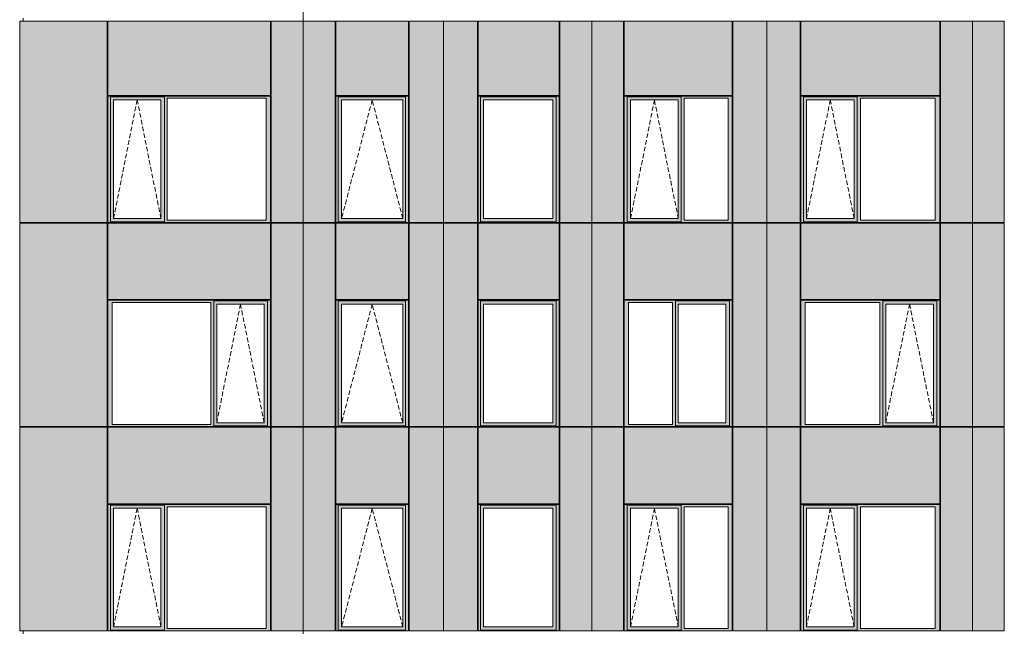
# Model space of a CAD drawing. Header units: millimetres. Extents: x -2957 to 755902, y -5565 to 302042.
# Tile 13 of 65: x -1427 to 13757, y 29826 to 39276. Entities that reach past the tile are written whole.
import ezdxf

# ---------------------------------------------------------------- set-up
doc = ezdxf.new("R2010")
doc.units = ezdxf.units.MM
doc.header["$MEASUREMENT"] = 0
doc.linetypes.add('OO_EOIAAY', pattern=[105.833361, 70.555568, -35.277793])
doc.layers.add('0_Ном._пера__1', color=7, linetype='Continuous', lineweight=0)
doc.layers.add('0_Ном._пера__120', color=7, linetype='Continuous', lineweight=0)
doc.layers.add('АР-Стены_внешние_.АР_Ном._пера__214', color=7, linetype='Continuous', lineweight=0, true_color=0xe2eaf1)

msp = doc.modelspace()

# ---------------------------------------------------------------- hatches: boundary and pattern name
at = {"layer": '0_Ном._пера__1', "linetype": 'Continuous', "lineweight": 0, "true_color": 0x000000}
for points in [[(-68.694, 38098.425), (-68.694, 38063.425), (-24.534, 38063.425), (-24.534, 38088.425), (804.706, 38088.425), (804.706, 38063.425), (848.866, 38063.425), (2372.121, 38063.425), (2440.816, 38063.425), (2440.816, 38098.425)], [(-24.534, 36183.425), (-24.534, 38063.425), (-68.694, 38063.425), (-68.694, 36183.425)], [(-24.534, 38088.425), (-24.534, 38038.425), (19.728, 38038.425), (750.832, 38038.425), (804.706, 38038.425), (804.706, 38088.425)], [(19.728, 38038.425), (-24.534, 38038.425), (-24.534, 36208.425), (19.728, 36208.425)], [(804.822, 38038.425), (751.794, 38038.425), (751.794, 36208.425), (804.822, 36208.425)], [(804.706, 38063.425), (804.706, 36183.425), (848.866, 36183.425), (848.866, 38063.425)], [(2372.121, 36183.425), (2440.816, 36183.425), (2440.816, 38063.425), (2372.121, 38063.425)], [(4567.072, 38098.425), (3447.292, 38098.425), (3447.292, 38063.425), (3484.43, 38063.425), (3484.43, 38088.425), (4523.366, 38088.425), (4523.366, 38063.425), (4567.072, 38063.425)], [(3484.43, 38063.425), (3447.292, 38063.425), (3447.292, 36183.425), (3484.43, 36183.425)], [(4523.366, 38088.425), (3484.43, 38088.425), (3484.43, 38038.425), (3538.945, 38038.425), (4480.756, 38038.425), (4523.366, 38038.425)], [(3484.43, 38038.425), (3484.43, 36208.425), (3537.754, 36208.425), (3537.754, 38038.425)], [(4480.756, 38038.425), (4480.756, 36208.425), (4523.366, 36208.425), (4523.366, 38038.425)], [(4523.366, 36183.425), (4567.072, 36183.425), (4567.072, 38063.425), (4523.366, 38063.425)], [(5641.493, 38098.425), (5641.493, 38063.425), (5680.519, 38063.425), (5680.519, 38088.425), (6846.99, 38088.425), (6846.99, 38063.425), (6890.829, 38063.425), (6890.829, 38098.425)], [(5680.519, 38063.425), (5641.493, 38063.425), (5641.493, 36183.425), (5680.519, 36183.425)], [(6846.99, 38088.425), (5680.519, 38088.425), (5680.519, 38038.425), (5723.588, 38038.425), (6792.638, 38038.425), (6846.99, 38038.425)], [(5680.519, 38038.425), (5680.519, 36208.425), (5723.588, 36208.425), (5723.588, 38038.425)], [(6846.99, 38038.425), (6793.767, 38038.425), (6793.767, 36208.425), (6846.99, 36208.425)], [(6846.99, 38063.425), (6846.99, 36183.425), (6890.829, 36183.425), (6890.829, 38063.425)], [(9561.889, 38098.425), (9561.889, 38063.424), (9497.661, 38063.424), (8819.277, 38063.424), (8774.893, 38063.424), (8774.893, 38088.424), (7941.461, 38088.424), (7941.461, 38063.424), (7897.077, 38063.424), (7897.077, 38098.424)], [(7941.461, 36183.425), (7897.077, 36183.425), (7897.077, 38063.424), (7941.461, 38063.424)], [(8774.893, 38038.424), (8729.7, 38038.424), (7994.899, 38038.425), (7941.461, 38038.425), (7941.461, 38088.424), (8774.893, 38088.424)], [(7941.461, 38038.425), (7994.074, 38038.425), (7994.074, 36208.425), (7941.461, 36208.425)], [(8774.893, 38038.425), (8774.893, 36208.425), (8729.7, 36208.425), (8729.7, 38038.425)], [(8774.893, 38063.424), (8819.277, 38063.424), (8819.277, 36183.425), (8774.893, 36183.425)], [(9497.661, 38063.424), (9561.889, 38063.424), (9561.889, 36183.425), (9497.661, 36183.425)], [(10620.315, 38098.425), (10620.315, 38063.425), (10659.886, 38063.425), (10659.886, 38088.425), (11489.195, 38088.425), (11489.195, 38063.425), (11537.702, 38063.425), (12691.804, 38063.425), (12760.846, 38063.425), (12760.846, 38098.425)], [(10659.886, 38063.425), (10620.315, 38063.425), (10620.315, 36183.425), (10659.886, 36183.425)], [(11489.195, 38088.425), (10659.886, 38088.425), (10659.886, 38038.425), (10705.079, 38038.425), (11439.88, 38038.425), (11489.195, 38038.425)], [(10705.079, 38038.425), (10659.886, 38038.425), (10659.886, 36208.425), (10705.079, 36208.425)], [(11440.704, 38038.425), (11440.704, 36208.425), (11489.195, 36208.425), (11489.195, 38038.425)], [(11489.195, 38063.425), (11489.195, 36183.425), (11537.702, 36183.425), (11537.702, 38063.425)], [(12691.804, 38063.425), (12691.804, 36183.425), (12760.846, 36183.425), (12760.846, 38063.425)], [(-24.534, 36183.425), (-68.694, 36183.425), (-68.694, 36148.425), (2440.816, 36148.425), (2440.816, 36183.425), (2372.121, 36183.425), (848.866, 36183.425), (804.706, 36183.425), (804.706, 36158.425), (-24.534, 36158.425)], [(-24.534, 36208.425), (-24.534, 36158.425), (804.822, 36158.425), (804.822, 36208.425), (750.832, 36208.425), (19.728, 36208.425)], [(3484.43, 36183.425), (3447.292, 36183.425), (3447.292, 36148.425), (4567.072, 36148.425), (4567.072, 36183.425), (4523.366, 36183.425), (4523.366, 36158.425), (3484.43, 36158.425)], [(3484.43, 36208.425), (3484.43, 36158.425), (4523.366, 36158.425), (4523.366, 36208.425), (4480.756, 36208.425), (3538.945, 36208.425)], [(5680.519, 36183.425), (5641.493, 36183.425), (5641.493, 36148.425), (6890.829, 36148.425), (6890.829, 36183.425), (6846.99, 36183.425), (6846.99, 36158.425), (5680.519, 36158.425)], [(5680.519, 36158.425), (6846.99, 36158.425), (6846.99, 36208.425), (6792.638, 36208.425), (5723.588, 36208.425), (5680.519, 36208.425)], [(9561.889, 36183.425), (9561.889, 36148.425), (7897.077, 36148.425), (7897.077, 36183.425), (7941.461, 36183.425), (7941.461, 36158.425), (8774.893, 36158.425), (8774.893, 36183.425), (8819.277, 36183.425), (9497.661, 36183.425)], [(8774.893, 36208.425), (8774.893, 36158.425), (7941.461, 36158.425), (7941.461, 36208.425), (7994.899, 36208.425), (8729.7, 36208.425)], [(10620.315, 36183.425), (10620.315, 36148.425), (12760.846, 36148.425), (12760.846, 36183.425), (12691.804, 36183.425), (11537.702, 36183.425), (11489.195, 36183.425), (11489.195, 36158.425), (10659.886, 36158.425), (10659.886, 36183.425)], [(10705.079, 36208.425), (10659.886, 36208.425), (10659.886, 36158.425), (11489.195, 36158.425), (11489.195, 36208.425), (11439.88, 36208.425)], [(-68.694, 34948.425), (-68.694, 34913.425), (0, 34913.425), (1523.255, 34913.425), (1567.416, 34913.425), (1567.416, 34938.425), (2396.655, 34938.425), (2396.655, 34913.425), (2440.816, 34913.425), (2440.816, 34948.425)], [(1567.416, 34888.425), (1611.677, 34888.425), (2342.782, 34888.425), (2396.655, 34888.425), (2396.655, 34938.425), (1567.416, 34938.425)], [(3447.292, 34913.425), (3484.43, 34913.425), (3484.43, 34938.425), (4523.366, 34938.425), (4523.366, 34913.425), (4567.072, 34913.425), (4567.072, 34948.425), (3447.292, 34948.425)], [(3484.43, 34938.425), (3484.43, 34888.425), (3538.945, 34888.425), (4480.756, 34888.425), (4523.366, 34888.425), (4523.366, 34938.425)], [(5641.493, 34948.425), (5641.493, 34913.425), (5680.519, 34913.425), (5680.519, 34938.425), (6846.99, 34938.425), (6846.99, 34913.425), (6890.829, 34913.425), (6890.829, 34948.425)], [(6846.99, 34938.425), (5680.519, 34938.425), (5680.519, 34888.425), (5723.588, 34888.425), (6792.638, 34888.425), (6846.99, 34888.425)], [(7897.077, 34948.425), (7897.077, 34913.425), (7961.305, 34913.425), (8639.689, 34913.425), (8684.073, 34913.425), (8684.073, 34938.425), (9517.505, 34938.425), (9517.505, 34913.425), (9561.889, 34913.425), (9561.889, 34948.425)], [(8684.073, 34888.424), (8729.266, 34888.424), (9464.067, 34888.425), (9517.505, 34888.425), (9517.505, 34938.425), (8684.073, 34938.425)], [(10620.315, 34948.425), (10620.315, 34913.425), (10684.543, 34913.425), (11838.646, 34913.425), (11883.03, 34913.425), (11883.03, 34938.425), (12716.462, 34938.425), (12716.462, 34913.425), (12760.846, 34913.425), (12760.846, 34948.425)], [(11883.03, 34888.425), (11928.223, 34888.425), (12663.024, 34888.425), (12716.462, 34888.425), (12716.462, 34938.425), (11883.03, 34938.425)], [(0, 33033.425), (0, 34913.425), (-68.694, 34913.425), (-68.694, 33033.425)], [(1523.255, 34913.425), (1523.255, 33033.425), (1567.416, 33033.425), (1567.416, 34913.425)], [(1567.416, 34888.425), (1567.416, 33058.425), (1611.677, 33058.425), (1611.677, 34888.425)], [(2396.655, 34888.425), (2343.743, 34888.425), (2343.743, 33058.425), (2396.655, 33058.425)], [(2396.655, 33033.425), (2440.816, 33033.425), (2440.816, 34913.425), (2396.655, 34913.425)], [(3484.43, 34913.425), (3447.292, 34913.425), (3447.292, 33033.425), (3484.43, 33033.425)], [(3484.43, 34888.425), (3484.43, 33058.425), (3537.754, 33058.425), (3537.754, 34888.425)], [(4480.756, 34888.425), (4480.756, 33058.425), (4523.366, 33058.425), (4523.366, 34888.425)], [(4523.366, 33033.425), (4567.072, 33033.425), (4567.072, 34913.425), (4523.366, 34913.425)], [(5680.519, 34913.425), (5641.493, 34913.425), (5641.493, 33033.425), (5680.519, 33033.425)], [(5680.519, 34888.425), (5680.519, 33058.425), (5723.588, 33058.425), (5723.588, 34888.425)], [(6846.99, 34888.425), (6793.767, 34888.425), (6793.767, 33058.425), (6846.99, 33058.425)], [(6846.99, 34913.425), (6846.99, 33033.425), (6890.829, 33033.425), (6890.829, 34913.425)], [(7961.305, 34913.425), (7897.077, 34913.425), (7897.077, 33033.425), (7961.305, 33033.425)], [(8684.073, 34913.425), (8639.689, 34913.425), (8639.689, 33033.425), (8684.073, 33033.425)], [(8684.073, 34888.425), (8684.073, 33058.425), (8729.266, 33058.425), (8729.266, 34888.425)], [(9517.505, 34888.425), (9464.892, 34888.425), (9464.892, 33058.425), (9517.505, 33058.425)], [(9517.505, 33033.425), (9561.889, 33033.425), (9561.889, 34913.425), (9517.505, 34913.425)], [(10684.543, 34913.425), (10620.315, 34913.425), (10620.315, 33033.425), (10684.543, 33033.425)], [(11883.03, 34913.425), (11838.646, 34913.425), (11838.646, 33033.425), (11883.03, 33033.425)], [(11883.03, 34888.425), (11883.03, 33058.425), (11928.223, 33058.425), (11928.223, 34888.425)], [(12716.462, 34888.425), (12663.848, 34888.425), (12663.848, 33058.425), (12716.462, 33058.425)], [(12716.462, 33033.425), (12760.846, 33033.425), (12760.846, 34913.425), (12716.462, 34913.425)], [(0, 33033.425), (-68.694, 33033.425), (-68.694, 32998.425), (2440.816, 32998.425), (2440.816, 33033.425), (2396.655, 33033.425), (2396.655, 33008.425), (1567.416, 33008.425), (1567.416, 33033.425), (1523.255, 33033.425)], [(1567.416, 33058.425), (1567.416, 33008.425), (2396.655, 33008.425), (2396.655, 33058.425), (2342.782, 33058.425), (1611.677, 33058.425)], [(3447.292, 33033.425), (3447.292, 32998.425), (4567.072, 32998.425), (4567.072, 33033.425), (4523.366, 33033.425), (4523.366, 33008.425), (3484.43, 33008.425), (3484.43, 33033.425)], [(3484.43, 33058.425), (3484.43, 33008.425), (4523.366, 33008.425), (4523.366, 33058.425), (4480.756, 33058.425), (3538.945, 33058.425)], [(5641.493, 32998.425), (6890.829, 32998.425), (6890.829, 33033.425), (6846.99, 33033.425), (6846.99, 33008.425), (5680.519, 33008.425), (5680.519, 33033.425), (5641.493, 33033.425)], [(5680.519, 33008.425), (6846.99, 33008.425), (6846.99, 33058.425), (6792.638, 33058.425), (5723.588, 33058.425), (5680.519, 33058.425)], [(7897.077, 33033.425), (7897.077, 32998.425), (9561.889, 32998.425), (9561.889, 33033.425), (9517.505, 33033.425), (9517.505, 33008.425), (8684.073, 33008.425), (8684.073, 33033.425), (8639.689, 33033.425), (7961.305, 33033.425)], [(8684.073, 33058.425), (8684.073, 33008.425), (9517.505, 33008.425), (9517.505, 33058.425), (9464.067, 33058.425), (8729.266, 33058.425)], [(10620.315, 33033.425), (10620.315, 32998.425), (12760.846, 32998.425), (12760.846, 33033.425), (12716.462, 33033.425), (12716.462, 33008.425), (11883.03, 33008.425), (11883.03, 33033.425), (11838.646, 33033.425), (10684.543, 33033.425)], [(11883.03, 33058.425), (11883.03, 33008.425), (12716.462, 33008.425), (12716.462, 33058.425), (12663.024, 33058.425), (11928.223, 33058.425)], [(-68.694, 31798.425), (-68.694, 31763.425), (-24.534, 31763.425), (-24.534, 31788.425), (804.706, 31788.425), (804.706, 31763.425), (848.866, 31763.425), (2372.121, 31763.425), (2440.816, 31763.425), (2440.816, 31798.425)], [(-24.534, 29883.425), (-24.534, 31763.425), (-68.694, 31763.425), (-68.694, 29883.425)], [(-24.534, 31788.425), (-24.534, 31738.425), (19.728, 31738.425), (750.832, 31738.425), (804.706, 31738.425), (804.706, 31788.425)], [(19.728, 31738.425), (-24.534, 31738.425), (-24.534, 29908.425), (19.728, 29908.425)], [(804.822, 31738.425), (751.794, 31738.425), (751.794, 29908.425), (804.822, 29908.425)], [(804.706, 31763.425), (804.706, 29883.425), (848.866, 29883.425), (848.866, 31763.425)], [(2372.121, 29883.425), (2440.816, 29883.425), (2440.816, 31763.425), (2372.121, 31763.425)], [(4567.072, 31798.425), (3447.292, 31798.425), (3447.292, 31763.425), (3484.43, 31763.425), (3484.43, 31788.425), (4523.366, 31788.425), (4523.366, 31763.425), (4567.072, 31763.425)], [(3484.43, 31763.425), (3447.292, 31763.425), (3447.292, 29883.425), (3484.43, 29883.425)], [(4523.366, 31788.425), (3484.43, 31788.425), (3484.43, 31738.425), (3538.945, 31738.425), (4480.756, 31738.425), (4523.366, 31738.425)], [(3484.43, 31738.425), (3484.43, 29908.425), (3537.754, 29908.425), (3537.754, 31738.425)], [(4480.756, 31738.425), (4480.756, 29908.425), (4523.366, 29908.425), (4523.366, 31738.425)], [(4523.366, 29883.425), (4567.072, 29883.425), (4567.072, 31763.425), (4523.366, 31763.425)], [(5641.493, 31798.425), (5641.493, 31763.425), (5680.519, 31763.425), (5680.519, 31788.425), (6846.99, 31788.425), (6846.99, 31763.425), (6890.829, 31763.425), (6890.829, 31798.425)], [(5680.519, 31763.425), (5641.493, 31763.425), (5641.493, 29883.425), (5680.519, 29883.425)], [(6846.99, 31788.425), (5680.519, 31788.425), (5680.519, 31738.425), (5723.588, 31738.425), (6792.638, 31738.425), (6846.99, 31738.425)], [(5680.519, 31738.425), (5680.519, 29908.425), (5723.588, 29908.425), (5723.588, 31738.425)], [(6846.99, 31738.425), (6793.767, 31738.425), (6793.767, 29908.425), (6846.99, 29908.425)], [(6846.99, 31763.425), (6846.99, 29883.425), (6890.829, 29883.425), (6890.829, 31763.425)], [(9561.889, 31798.425), (9561.889, 31763.425), (9497.661, 31763.425), (8819.277, 31763.425), (8774.893, 31763.425), (8774.893, 31788.425), (7941.461, 31788.425), (7941.461, 31763.425), (7897.077, 31763.425), (7897.077, 31798.425)], [(7941.461, 29883.425), (7897.077, 29883.425), (7897.077, 31763.425), (7941.461, 31763.425)], [(8774.893, 31738.425), (8729.7, 31738.425), (7994.899, 31738.425), (7941.461, 31738.425), (7941.461, 31788.425), (8774.893, 31788.425)], [(7941.461, 31738.425), (7994.074, 31738.425), (7994.074, 29908.425), (7941.461, 29908.425)], [(8774.893, 31738.425), (8774.893, 29908.425), (8729.7, 29908.425), (8729.7, 31738.425)], [(8774.893, 31763.425), (8819.277, 31763.425), (8819.277, 29883.425), (8774.893, 29883.425)], [(9497.661, 31763.425), (9561.889, 31763.425), (9561.889, 29883.425), (9497.661, 29883.425)], [(10620.315, 31798.425), (10620.315, 31763.425), (10659.886, 31763.425), (10659.886, 31788.425), (11489.195, 31788.425), (11489.195, 31763.425), (11537.702, 31763.425), (12691.804, 31763.425), (12760.846, 31763.425), (12760.846, 31798.425)], [(10659.886, 31763.425), (10620.315, 31763.425), (10620.315, 29883.425), (10659.886, 29883.425)], [(11489.195, 31788.425), (10659.886, 31788.425), (10659.886, 31738.425), (10705.079, 31738.425), (11439.88, 31738.425), (11489.195, 31738.425)], [(10705.079, 31738.425), (10659.886, 31738.425), (10659.886, 29908.425), (10705.079, 29908.425)], [(11440.704, 31738.425), (11440.704, 29908.425), (11489.195, 29908.425), (11489.195, 31738.425)], [(11489.195, 31763.425), (11489.195, 29883.425), (11537.702, 29883.425), (11537.702, 31763.425)], [(12691.804, 31763.425), (12691.804, 29883.425), (12760.846, 29883.425), (12760.846, 31763.425)], [(-24.534, 29883.425), (-68.694, 29883.425), (-68.694, 29848.425), (2440.816, 29848.425), (2440.816, 29883.425), (2372.121, 29883.425), (848.866, 29883.425), (804.706, 29883.425), (804.706, 29858.425), (-24.534, 29858.425)], [(-24.534, 29908.425), (-24.534, 29858.425), (804.822, 29858.425), (804.822, 29908.425), (750.832, 29908.425), (19.728, 29908.425)], [(3484.43, 29883.425), (3447.292, 29883.425), (3447.292, 29848.425), (4567.072, 29848.425), (4567.072, 29883.425), (4523.366, 29883.425), (4523.366, 29858.425), (3484.43, 29858.425)], [(3484.43, 29908.425), (3484.43, 29858.425), (4523.366, 29858.425), (4523.366, 29908.425), (4480.756, 29908.425), (3538.945, 29908.425)], [(5680.519, 29883.425), (5641.493, 29883.425), (5641.493, 29848.425), (6890.829, 29848.425), (6890.829, 29883.425), (6846.99, 29883.425), (6846.99, 29858.425), (5680.519, 29858.425)], [(5680.519, 29858.425), (6846.99, 29858.425), (6846.99, 29908.425), (6792.638, 29908.425), (5723.588, 29908.425), (5680.519, 29908.425)], [(9561.889, 29883.425), (9561.889, 29848.425), (7897.077, 29848.425), (7897.077, 29883.425), (7941.461, 29883.425), (7941.461, 29858.425), (8774.893, 29858.425), (8774.893, 29883.425), (8819.277, 29883.425), (9497.661, 29883.425)], [(8774.893, 29908.425), (8774.893, 29858.425), (7941.461, 29858.425), (7941.461, 29908.425), (7994.899, 29908.425), (8729.7, 29908.425)], [(10620.315, 29883.425), (10620.315, 29848.425), (12760.846, 29848.425), (12760.846, 29883.425), (12691.804, 29883.425), (11537.702, 29883.425), (11489.195, 29883.425), (11489.195, 29858.425), (10659.886, 29858.425), (10659.886, 29883.425)], [(10705.079, 29908.425), (10659.886, 29908.425), (10659.886, 29858.425), (11489.195, 29858.425), (11489.195, 29908.425), (11439.88, 29908.425)]]:
    msp.add_hatch(color=18, dxfattribs=at).paths.add_polyline_path(points)
at = {"layer": 'АР-Стены_внешние_.АР_Ном._пера__214', "linetype": 'Continuous', "lineweight": 0, "true_color": 0xe5e8eb}
for points in [[(-1426.787, 39253.425), (-1426.787, 36148.425), (-78.698, 36148.425), (-78.698, 39253.425)], [(-68.694, 39253.425), (-68.694, 38108.425), (2440.816, 38108.425), (2440.816, 39253.425)], [(2450.816, 39253.425), (2450.816, 36148.425), (2945.609, 36148.425), (2945.609, 39253.425)], [(2945.609, 39253.425), (2945.609, 36148.425), (3437.292, 36148.425), (3437.292, 39253.425)], [(3447.292, 39253.425), (3447.292, 38108.425), (4567.072, 38108.425), (4567.072, 39253.425)], [(4577.072, 39253.425), (4577.072, 36148.425), (5107.621, 36148.425), (5107.621, 39253.425)], [(5107.621, 36148.425), (5215.596, 36148.425), (5215.596, 39253.425), (5107.621, 39253.425)], [(5215.596, 39253.425), (5215.596, 36148.425), (5631.493, 36148.425), (5631.493, 39253.425)], [(5641.493, 39253.425), (5641.493, 38108.425), (6890.829, 38108.425), (6890.829, 39253.425)], [(6900.829, 39253.425), (6900.829, 36148.425), (7395.618, 36148.425), (7395.618, 39253.425)], [(7395.618, 39253.425), (7395.618, 36148.425), (7887.077, 36148.425), (7887.077, 39253.425)], [(7897.077, 39253.425), (7897.077, 38108.425), (9561.889, 38108.425), (9561.889, 39253.425)], [(10095.61, 36148.425), (10095.61, 39253.425), (9571.889, 39253.425), (9571.889, 36148.425)], [(10095.61, 36148.425), (10235.792, 36148.425), (10235.792, 39253.425), (10095.61, 39253.425)], [(10235.792, 36148.425), (10610.315, 36148.425), (10610.315, 39253.425), (10235.792, 39253.425)], [(10620.315, 39253.425), (10620.315, 38108.425), (12760.846, 38108.425), (12760.846, 39253.425)], [(12770.846, 39253.425), (12770.846, 36148.425), (13265.647, 36148.425), (13265.647, 39253.425)], [(13265.647, 39253.425), (13265.647, 36148.425), (13757.129, 36148.425), (13757.129, 39253.425)], [(-1426.787, 36138.425), (-1426.787, 32998.425), (-78.308, 32998.425), (-78.308, 36138.425)], [(-68.698, 36138.425), (-68.698, 34958.425), (2440.816, 34958.425), (2440.816, 36138.425)], [(2450.816, 36138.425), (2450.816, 32998.425), (2945.609, 32998.425), (2945.609, 36138.425)], [(2945.609, 36138.425), (2945.609, 32998.425), (3437.292, 32998.425), (3437.292, 36138.425)], [(3447.292, 36138.425), (3447.292, 34958.425), (4567.072, 34958.425), (4567.072, 36138.425)], [(4577.072, 36138.425), (4577.072, 32998.425), (5107.621, 32998.425), (5107.621, 36138.425)], [(5215.596, 32998.425), (5215.596, 36138.425), (5107.621, 36138.425), (5107.621, 32998.425)], [(5215.596, 36138.425), (5215.596, 32998.425), (5631.493, 32998.425), (5631.493, 36138.425)], [(5641.493, 36138.425), (5641.493, 34958.425), (6890.829, 34958.425), (6890.829, 36138.425)], [(7395.618, 32998.425), (7395.618, 36138.425), (6900.829, 36138.425), (6900.829, 32998.425)], [(7887.077, 36138.425), (7395.618, 36138.425), (7395.618, 32998.425), (7887.077, 32998.425)], [(7897.077, 36138.425), (7897.077, 34958.425), (9561.889, 34958.425), (9561.889, 36138.425)], [(10095.61, 32998.425), (10095.61, 36138.425), (9571.889, 36138.425), (9571.889, 32998.425)], [(10235.792, 32998.425), (10235.792, 36138.425), (10095.61, 36138.425), (10095.61, 32998.425)], [(10610.315, 32998.425), (10610.315, 36138.425), (10235.792, 36138.425), (10235.792, 32998.425)], [(12760.846, 36138.425), (10620.315, 36138.425), (10620.315, 34958.425), (12760.846, 34958.425)], [(12770.846, 36138.425), (12770.846, 32998.425), (13265.647, 32998.425), (13265.647, 36138.425)], [(13757.129, 32998.425), (13757.129, 36138.425), (13265.647, 36138.425), (13265.647, 32998.425)], [(-1426.787, 32988.425), (-1426.787, 29848.425), (-78.308, 29848.425), (-78.308, 32988.425)], [(-68.698, 31808.425), (2440.816, 31808.425), (2440.816, 32988.425), (-68.698, 32988.425)], [(2450.816, 32988.425), (2450.816, 29848.425), (2945.609, 29848.425), (2945.609, 32988.425)], [(2945.609, 32988.425), (2945.609, 29848.425), (3437.292, 29848.425), (3437.292, 32988.425)], [(4567.072, 32988.425), (3447.292, 32988.425), (3447.292, 31808.425), (4567.072, 31808.425)], [(4577.072, 32988.425), (4577.072, 29848.425), (5107.621, 29848.425), (5107.621, 32988.425)], [(5107.621, 29848.425), (5215.596, 29848.425), (5215.596, 32988.425), (5107.621, 32988.425)], [(5215.596, 32988.425), (5215.596, 29848.425), (5631.493, 29848.425), (5631.493, 32988.425)], [(5641.493, 32988.425), (5641.493, 31808.425), (6890.829, 31808.425), (6890.829, 32988.425)], [(6900.829, 29848.425), (7395.618, 29848.425), (7395.618, 32988.425), (6900.829, 32988.425)], [(7395.618, 32988.425), (7395.618, 29848.425), (7887.077, 29848.425), (7887.077, 32988.425)], [(7897.077, 32988.425), (7897.077, 31808.425), (9561.889, 31808.425), (9561.889, 32988.425)], [(10095.61, 29848.425), (10095.61, 32988.425), (9571.889, 32988.425), (9571.889, 29848.425)], [(10095.61, 29848.425), (10235.792, 29848.425), (10235.792, 32988.425), (10095.61, 32988.425)], [(10235.792, 29848.425), (10610.315, 29848.425), (10610.315, 32988.425), (10235.792, 32988.425)], [(10620.315, 32988.425), (10620.315, 31808.425), (12760.846, 31808.425), (12760.846, 32988.425)], [(12770.846, 32988.425), (12770.846, 29848.425), (13265.647, 29848.425), (13265.647, 32988.425)], [(13265.647, 29848.425), (13757.129, 29848.425), (13757.129, 32988.425), (13265.647, 32988.425)]]:
    msp.add_hatch(color=254, dxfattribs=at).paths.add_polyline_path(points)

# ---------------------------------------------------------------- linework, layer by layer
at = {"layer": '0_Ном._пера__1', "color": 7, "linetype": 'Continuous', "lineweight": 0}
for p, q in [((2945.609, 48703.425), (2945.609, 39253.425)), ((-1426.92, 39253.425), (-1426.92, 36148.425)), ((-1426.92, 39253.425), (-78.698, 39253.425)), ((-1374.1, 39298.425), (-1374.1, 39253.425)), ((-78.698, 39253.425), (-78.698, 36148.425)), ((-68.694, 38108.425), (-68.694, 39253.425)), ((-68.694, 39253.425), (2440.816, 39253.425)), ((2440.816, 38108.425), (2440.816, 39253.425)), ((2450.816, 39253.425), (2450.816, 36148.425)), ((2450.816, 39253.425), (3437.292, 39253.425)), ((2945.609, 39253.425), (2945.609, 29803.425)), ((3437.292, 36148.425), (3437.292, 39253.425)), ((3447.292, 38108.425), (3447.292, 39253.425)), ((3447.292, 39253.425), (4567.072, 39253.425)), ((4567.072, 38108.425), (4567.072, 39253.425)), ((4577.072, 38098.425), (4577.072, 39253.425)), ((4577.072, 39253.425), (5631.493, 39253.425)), ((5107.621, 29848.425), (5107.621, 39253.425)), ((5631.493, 36148.425), (5631.493, 39253.425)), ((5641.493, 38108.425), (5641.493, 39253.425)), ((5641.493, 39253.425), (6890.829, 39253.425)), ((6890.829, 39253.425), (6890.829, 38108.425)), ((6900.829, 38098.425), (6900.829, 39253.425)), ((6900.829, 39253.425), (7887.077, 39253.425)), ((7395.618, 39253.425), (7395.618, 36148.425)), ((7887.077, 38088.424), (7887.077, 39253.425)), ((7897.077, 38108.425), (7897.077, 39253.425)), ((7897.077, 39253.425), (9561.889, 39253.425)), ((9561.889, 39253.425), (9561.889, 38108.425)), ((9571.889, 38098.425), (9571.889, 39253.425)), ((9571.889, 39253.425), (10610.315, 39253.425)), ((10095.61, 29848.425), (10095.61, 39253.425)), ((10610.315, 36148.425), (10610.315, 39253.425)), ((10620.315, 38108.425), (10620.315, 39253.425)), ((10620.315, 39253.425), (12760.846, 39253.425)), ((12760.846, 38108.425), (12760.846, 39253.425)), ((12770.846, 39253.425), (12770.846, 38098.425)), ((12770.846, 39253.425), (13757.129, 39253.425)), ((13265.647, 39253.425), (13265.647, 36138.425)), ((13757.129, 36148.425), (13757.129, 39253.425)), ((-68.698, 38098.425), (-68.694, 36183.425)), ((2440.816, 38098.425), (-68.698, 38098.425)), ((2440.816, 38108.425), (-68.694, 38108.425)), ((2429.82, 38098.425), (-58.866, 38098.425)), ((-24.534, 38088.425), (804.706, 38088.425)), ((-24.534, 38063.425), (-24.534, 38088.425)), ((-24.534, 38063.425), (-24.534, 36183.425)), ((19.728, 36208.425), (19.728, 38038.425)), ((19.728, 38038.425), (20.689, 38038.425)), ((751.794, 38038.425), (20.689, 38038.425)), ((751.794, 36208.425), (751.794, 38038.425)), ((804.822, 36208.425), (804.822, 38088.425)), ((848.866, 36183.425), (848.866, 38063.425)), ((848.866, 38063.425), (2372.121, 38063.425)), ((2372.121, 38063.425), (2372.121, 36183.425)), ((2440.816, 36183.425), (2440.816, 38098.425)), ((2450.816, 36148.425), (2450.816, 38088.424)), ((3447.292, 38108.425), (4567.072, 38108.425)), ((3447.292, 38098.425), (4567.072, 38098.425)), ((3447.292, 36148.425), (3447.292, 38098.425)), ((4523.366, 38088.425), (3484.43, 38088.425)), ((3484.43, 38088.425), (3484.43, 38063.425)), ((3484.43, 38063.425), (3484.43, 36183.425)), ((3537.754, 36208.425), (3537.754, 38038.425)), ((3537.754, 38038.425), (4479.565, 38038.425)), ((4480.756, 38038.425), (4479.565, 38038.425)), ((4480.756, 36208.425), (4480.756, 38038.425)), ((4523.366, 38063.425), (4523.366, 38088.425)), ((4523.366, 38063.425), (4523.366, 36183.425)), ((4567.072, 38098.425), (4567.072, 36148.425)), ((4577.072, 36148.425), (4577.072, 38098.425)), ((6890.829, 38108.425), (5641.493, 38108.425)), ((5641.493, 38098.425), (5641.493, 36148.425)), ((6363.264, 38098.425), (5641.493, 38098.425)), ((6846.99, 38088.425), (5680.519, 38088.425)), ((5680.519, 38088.425), (5680.519, 38063.425)), ((5680.519, 38063.425), (5680.519, 36158.425)), ((5723.588, 38038.425), (5723.588, 36208.425)), ((5724.716, 38038.425), (5723.588, 38038.425)), ((5724.716, 38038.425), (6793.767, 38038.425)), ((6363.264, 38098.425), (6890.829, 38098.425)), ((6793.767, 38038.425), (6793.767, 36208.425)), ((6846.99, 38063.425), (6846.99, 38088.425)), ((6846.99, 38063.425), (6846.99, 36183.425)), ((6890.829, 38098.425), (6890.829, 36148.425)), ((6900.829, 36148.425), (6900.829, 38098.425)), ((7887.077, 36148.425), (7887.077, 38088.424)), ((7897.077, 38108.425), (9561.889, 38108.425)), ((9556.725, 38098.424), (7897.077, 38098.424)), ((7897.077, 38098.424), (7897.077, 36183.425)), ((7941.461, 38088.424), (8774.893, 38088.424)), ((7941.461, 38063.424), (7941.461, 38088.424)), ((7941.461, 38063.424), (7941.461, 36183.425)), ((8728.875, 38038.425), (7994.074, 38038.425)), ((7994.074, 38038.425), (7994.074, 36208.425)), ((8728.875, 38038.425), (8729.7, 38038.425)), ((8729.7, 38038.425), (8729.7, 36208.425)), ((8774.893, 38088.424), (8774.893, 38063.424)), ((8774.893, 38063.424), (8774.893, 36183.425)), ((8819.277, 36183.425), (8819.277, 38063.424)), ((8819.277, 38063.424), (9497.661, 38063.424)), ((9497.661, 38063.424), (9497.661, 36183.425)), ((9561.889, 36148.425), (9561.889, 38098.425)), ((9571.889, 36148.425), (9571.889, 38098.425)), ((12760.846, 38108.425), (10620.315, 38108.425)), ((10620.315, 38098.425), (10620.315, 36148.425)), ((12760.846, 38098.425), (10620.315, 38098.425)), ((10659.886, 38088.425), (11489.195, 38088.425)), ((10659.886, 38063.425), (10659.886, 38088.425)), ((10659.886, 38063.425), (10659.886, 36183.425)), ((10705.079, 36208.425), (10705.079, 38038.425)), ((10705.079, 38038.425), (10705.903, 38038.425)), ((11440.704, 38038.425), (10705.903, 38038.425)), ((11440.704, 36208.425), (11440.704, 38038.425)), ((11489.195, 38038.425), (11489.195, 38088.425)), ((11489.195, 36208.425), (11489.195, 38038.425)), ((11537.702, 36183.425), (11537.702, 38063.425)), ((11537.702, 38063.425), (12691.804, 38063.425)), ((12691.804, 38063.425), (12691.804, 36183.425)), ((12760.846, 36183.425), (12760.846, 38098.425)), ((12770.846, 36148.425), (12770.846, 38098.425)), ((-1426.92, 36148.425), (-78.698, 36148.425)), ((-1426.92, 36138.425), (-1426.92, 32998.425)), ((-1426.92, 36138.425), (-78.308, 36138.425)), ((-1374.1, 36148.425), (-1374.1, 36138.425)), ((-78.308, 36138.425), (-78.308, 32998.425)), ((-68.698, 34958.425), (-68.698, 36138.425)), ((-68.698, 36138.425), (-68.698, 34958.425)), ((-68.698, 36138.425), (2440.816, 36138.425)), ((-68.694, 36183.425), (-68.694, 36148.425)), ((-68.694, 36148.425), (2440.816, 36148.425)), ((2429.82, 36148.425), (-58.866, 36148.425)), ((-24.534, 36183.425), (-24.534, 36158.425)), ((804.706, 36158.425), (-24.534, 36158.425)), ((20.689, 36208.425), (19.728, 36208.425)), ((20.689, 36208.425), (751.794, 36208.425)), ((804.822, 36158.425), (804.822, 36208.425)), ((2372.121, 36183.425), (848.866, 36183.425)), ((2440.816, 36148.425), (2440.816, 36183.425)), ((2440.816, 36138.425), (2440.816, 34958.425)), ((2450.816, 36148.425), (3437.292, 36148.425)), ((2450.816, 34948.425), (2450.816, 36138.425)), ((3437.292, 36138.425), (2450.816, 36138.425)), ((3437.292, 34948.425), (3437.292, 36138.425)), ((4567.072, 36148.425), (3447.292, 36148.425)), ((3447.292, 34958.425), (3447.292, 36138.425)), ((3447.292, 36138.425), (4567.072, 36138.425)), ((3484.43, 36183.425), (3484.43, 36158.425)), ((3484.43, 36158.425), (4523.366, 36158.425)), ((4479.565, 36208.425), (3537.754, 36208.425)), ((4479.565, 36208.425), (4480.756, 36208.425)), ((4523.366, 36183.425), (4523.366, 36158.425)), ((4567.072, 34958.425), (4567.072, 36138.425)), ((5631.493, 36148.425), (4577.072, 36148.425)), ((4577.072, 34948.425), (4577.072, 36138.425)), ((5631.493, 36138.425), (4577.072, 36138.425)), ((5631.493, 32998.425), (5631.493, 36138.425)), ((6890.829, 36148.425), (5641.493, 36148.425)), ((5641.493, 34958.425), (5641.493, 36138.425)), ((5641.493, 36138.425), (6890.829, 36138.425)), ((5680.519, 36158.425), (6846.99, 36158.425)), ((5723.588, 36208.425), (5724.716, 36208.425)), ((6793.767, 36208.425), (5724.716, 36208.425)), ((6846.99, 36183.425), (6846.99, 36158.425)), ((6890.829, 36138.425), (6890.829, 34958.425)), ((6900.829, 36148.425), (7887.077, 36148.425)), ((6900.829, 34948.425), (6900.829, 36138.425)), ((7887.077, 36138.425), (6900.829, 36138.425)), ((7395.618, 36148.425), (7395.618, 29848.425)), ((7887.077, 34948.425), (7887.077, 36138.425)), ((7897.077, 36183.425), (7897.077, 36148.425)), ((7897.077, 36148.425), (9561.889, 36148.425)), ((7897.077, 34958.425), (7897.077, 36138.325)), ((9561.889, 36138.325), (7897.077, 36138.325)), ((7941.461, 36183.425), (7941.461, 36158.425)), ((8774.893, 36158.425), (7941.461, 36158.425)), ((7994.074, 36208.425), (8728.875, 36208.425)), ((8729.7, 36208.425), (8728.875, 36208.425)), ((8774.893, 36183.425), (8774.893, 36158.425)), ((9497.661, 36183.425), (8819.277, 36183.425)), ((9561.889, 36138.325), (9561.889, 34958.425)), ((9571.889, 36148.425), (10610.315, 36148.425)), ((9571.889, 34948.425), (9571.889, 36138.425)), ((9571.889, 32998.425), (9571.889, 36138.425)), ((10610.315, 36138.425), (9571.889, 36138.425)), ((10610.315, 32998.425), (10610.315, 36138.425)), ((10620.315, 36148.425), (12760.846, 36148.425)), ((10620.315, 34958.425), (10620.315, 36138.425)), ((10620.315, 36138.425), (12760.846, 36138.425)), ((10659.886, 36183.425), (10659.886, 36158.425)), ((11489.195, 36158.425), (10659.886, 36158.425)), ((10705.903, 36208.425), (10705.079, 36208.425)), ((10705.903, 36208.425), (11440.704, 36208.425)), ((11489.195, 36158.425), (11489.195, 36208.425)), ((12691.804, 36183.425), (11537.702, 36183.425)), ((12760.846, 36148.425), (12760.846, 36183.425)), ((12760.846, 36138.425), (12760.846, 34958.425)), ((12770.846, 36148.425), (13757.129, 36148.425)), ((12770.846, 34938.424), (12770.846, 36138.425)), ((13757.129, 36138.425), (12770.846, 36138.425)), ((13265.647, 36138.425), (13265.647, 29848.425)), ((13757.129, 32998.425), (13757.129, 36138.425)), ((2440.816, 34958.425), (-68.698, 34958.425)), ((-68.698, 34948.425), (-68.698, 32998.425)), ((-68.694, 34948.425), (-58.866, 34948.425)), ((-58.866, 34948.425), (2429.82, 34948.425)), ((2440.816, 34948.425), (-58.866, 34948.425)), ((2396.655, 34938.425), (1567.416, 34938.425)), ((1567.416, 34938.425), (1567.416, 34913.425)), ((2396.655, 34913.425), (2396.655, 34938.425)), ((2440.816, 34948.425), (2440.816, 33033.425)), ((2450.816, 32998.425), (2450.816, 34948.425)), ((3437.292, 32998.425), (3437.292, 34948.425)), ((3437.292, 32998.425), (3437.292, 34938.424)), ((3447.292, 34958.425), (4567.072, 34958.425)), ((3447.292, 34948.425), (4567.072, 34948.425)), ((3447.292, 34948.425), (3447.292, 32998.425)), ((4523.366, 34938.425), (3484.43, 34938.425)), ((3484.43, 34938.425), (3484.43, 34913.425)), ((4523.366, 34913.425), (4523.366, 34938.425)), ((4567.072, 34948.425), (4567.072, 33033.425)), ((4577.072, 32998.425), (4577.072, 34948.425)), ((5641.493, 34958.425), (6890.829, 34958.425)), ((6363.264, 34948.425), (5641.493, 34948.425)), ((5641.493, 32998.425), (5641.493, 34948.425)), ((6846.99, 34938.425), (5680.519, 34938.425)), ((5680.519, 34938.425), (5680.519, 34913.425)), ((6363.264, 34948.425), (6890.829, 34948.425)), ((6846.99, 34913.425), (6846.99, 34938.425)), ((6890.829, 34948.425), (6890.829, 33033.425)), ((6900.829, 32998.425), (6900.829, 34948.425)), ((7887.077, 32998.425), (7887.077, 34948.425)), ((7897.077, 34958.425), (9561.889, 34958.425)), ((7897.077, 32998.425), (7897.077, 34948.425)), ((7902.241, 34948.425), (9552.022, 34948.425)), ((9517.505, 34938.425), (8684.073, 34938.425)), ((8684.073, 34938.425), (8684.073, 34913.425)), ((9517.505, 34913.425), (9517.505, 34938.425)), ((9561.889, 34948.425), (9561.889, 33033.425)), ((9571.889, 32998.425), (9571.889, 34938.424)), ((10620.315, 34958.425), (12760.846, 34958.425)), ((10620.315, 32998.425), (10620.315, 34948.425)), ((10625.48, 34948.425), (12750.978, 34948.425)), ((12716.462, 34938.425), (11883.03, 34938.425)), ((11883.03, 34938.425), (11883.03, 34913.425)), ((12716.462, 34913.425), (12716.462, 34938.425)), ((12760.846, 34948.425), (12760.846, 33033.425)), ((12770.846, 34938.424), (12770.846, 32998.425)), ((-68.694, 33033.425), (-68.694, 34913.425)), ((0, 34913.425), (0, 33033.425)), ((1523.255, 34913.425), (0, 34913.425)), ((1523.255, 33033.425), (1523.255, 34913.425)), ((1567.416, 34913.425), (1567.416, 33033.425)), ((1611.677, 34888.425), (1611.677, 33058.425)), ((1612.638, 34888.425), (1611.677, 34888.425)), ((1612.638, 34888.425), (2343.743, 34888.425)), ((2343.743, 34888.425), (2343.743, 33058.425)), ((2396.655, 34913.425), (2396.655, 33033.425)), ((3484.43, 34913.425), (3484.43, 33008.425)), ((3537.754, 33058.425), (3537.754, 34888.425)), ((3537.754, 34888.425), (4479.565, 34888.425)), ((4480.756, 34888.425), (4479.565, 34888.425)), ((4480.756, 33058.425), (4480.756, 34888.425)), ((4523.366, 34913.425), (4523.366, 33033.425)), ((5680.519, 34913.425), (5680.519, 33033.425)), ((5723.588, 34888.425), (5723.588, 33058.425)), ((5724.716, 34888.425), (5723.588, 34888.425)), ((5724.716, 33058.425), (5724.716, 34888.425)), ((5724.716, 34888.425), (6793.767, 34888.425)), ((6793.767, 34888.425), (6793.767, 33058.425)), ((6846.99, 34913.425), (6846.99, 33033.425)), ((7961.305, 34913.425), (7961.305, 33033.425)), ((8639.689, 34913.425), (7961.305, 34913.425)), ((8639.689, 33033.425), (8639.689, 34913.425)), ((8684.073, 34913.425), (8684.073, 33033.425)), ((8729.266, 34888.425), (8729.266, 33058.425)), ((8730.091, 34888.425), (8729.266, 34888.425)), ((8730.091, 34888.425), (9464.892, 34888.425)), ((9464.892, 34888.425), (9464.892, 33058.425)), ((9517.505, 34913.425), (9517.505, 33033.425)), ((10684.543, 34913.425), (10684.543, 33033.425)), ((11838.646, 34913.425), (10684.543, 34913.425)), ((11838.646, 33033.425), (11838.646, 34913.425)), ((11883.03, 34913.425), (11883.03, 33033.425)), ((11928.223, 34888.425), (11928.223, 33058.425)), ((11929.047, 34888.425), (11928.223, 34888.425)), ((11929.047, 34888.425), (12663.848, 34888.425)), ((12663.848, 34888.425), (12663.848, 33058.425)), ((12716.462, 34913.425), (12716.462, 33033.425)), ((-78.308, 32998.425), (-1426.92, 32998.425)), ((-1426.92, 29848.425), (-1426.92, 32988.425)), ((-78.308, 32988.425), (-1426.92, 32988.425)), ((-1374.1, 32998.425), (-1374.1, 32988.425)), ((-78.308, 32988.425), (-78.308, 29848.425)), ((-68.698, 31808.425), (-68.698, 32988.425)), ((-68.698, 31808.425), (-68.698, 32988.425)), ((-68.698, 32988.425), (2440.816, 32988.425)), ((-68.694, 32998.425), (-68.694, 33033.425)), ((2440.816, 32998.425), (-68.694, 32998.425)), ((2429.82, 32998.425), (-58.866, 32998.425)), ((0, 33033.425), (1523.255, 33033.425)), ((1567.416, 33033.425), (1567.416, 33008.425)), ((1567.416, 33008.425), (2396.655, 33008.425)), ((1611.677, 33058.425), (1612.638, 33058.425)), ((2343.743, 33058.425), (1612.638, 33058.425)), ((2396.655, 33033.425), (2396.655, 33008.425)), ((2440.816, 33033.425), (2440.816, 32998.425)), ((2440.816, 32988.425), (2440.816, 31808.425)), ((2450.816, 32998.425), (3437.292, 32998.425)), ((2450.816, 29848.425), (2450.816, 32988.425)), ((2450.816, 32988.425), (3437.292, 32988.425)), ((3437.292, 31798.425), (3437.292, 32988.425)), ((3437.292, 29848.425), (3437.292, 32988.425)), ((4567.072, 32998.425), (3447.292, 32998.425)), ((3447.292, 31808.425), (3447.292, 32988.425)), ((3447.292, 32988.425), (4567.072, 32988.425)), ((3484.43, 33008.425), (4523.366, 33008.425)), ((4479.565, 33058.425), (3537.754, 33058.425)), ((4479.565, 33058.425), (4480.756, 33058.425)), ((4523.366, 33033.425), (4523.366, 33008.425)), ((4567.072, 33033.425), (4567.072, 32998.425)), ((4567.072, 31808.425), (4567.072, 32988.425)), ((4577.072, 32998.425), (5631.493, 32998.425)), ((4577.072, 31798.425), (4577.072, 32988.425)), ((4577.072, 32988.425), (5631.493, 32988.425)), ((5631.493, 29848.425), (5631.493, 32988.425)), ((6890.829, 32998.425), (5641.493, 32998.425)), ((5641.493, 31808.425), (5641.493, 32988.425)), ((5641.493, 32988.425), (6890.829, 32988.425)), ((5680.519, 33033.425), (5680.519, 33008.425)), ((5680.519, 33008.425), (6846.99, 33008.425)), ((5723.588, 33058.425), (5724.716, 33058.425)), ((6793.767, 33058.425), (5724.716, 33058.425)), ((6846.99, 33033.425), (6846.99, 33008.425)), ((6890.829, 33033.425), (6890.829, 32998.425)), ((6890.829, 31808.425), (6890.829, 32988.425)), ((6900.829, 32998.425), (7887.077, 32998.425)), ((6900.829, 31798.425), (6900.829, 32988.425)), ((7887.077, 32988.425), (6900.829, 32988.425)), ((7887.077, 29848.425), (7887.077, 32988.425)), ((9561.889, 32998.425), (7897.077, 32998.425)), ((7897.077, 31808.425), (7897.077, 32988.425)), ((7897.077, 32988.425), (9561.889, 32988.425)), ((7961.305, 33033.425), (8639.689, 33033.425)), ((8684.073, 33033.425), (8684.073, 33008.425)), ((8684.073, 33008.425), (9517.505, 33008.425)), ((8729.266, 33058.425), (8730.091, 33058.425)), ((9464.892, 33058.425), (8730.091, 33058.425)), ((9517.505, 33033.425), (9517.505, 33008.425)), ((9561.889, 33033.425), (9561.889, 32998.425)), ((9561.889, 32988.425), (9561.889, 31808.425)), ((10610.315, 32998.425), (9571.889, 32998.425)), ((9571.889, 31798.425), (9571.889, 32988.425)), ((10610.315, 32988.425), (9571.889, 32988.425)), ((9571.889, 29848.425), (9571.889, 32988.425)), ((10610.315, 29848.425), (10610.315, 32988.425)), ((12760.846, 32998.425), (10620.315, 32998.425)), ((10620.315, 31808.425), (10620.315, 32988.425)), ((10620.315, 31808.425), (10620.315, 32988.425)), ((10620.315, 32988.425), (12760.846, 32988.425)), ((10684.543, 33033.425), (11838.646, 33033.425)), ((11883.03, 33033.425), (11883.03, 33008.425)), ((11883.03, 33008.425), (12716.462, 33008.425)), ((11928.223, 33058.425), (11929.047, 33058.425)), ((12663.848, 33058.425), (11929.047, 33058.425)), ((12716.462, 33033.425), (12716.462, 33008.425)), ((12760.846, 33033.425), (12760.846, 32998.425)), ((12760.846, 32988.425), (12760.846, 31808.425)), ((13757.129, 32998.425), (12770.846, 32998.425)), ((12770.846, 32988.425), (12770.846, 29848.425)), ((12770.846, 32988.425), (13757.129, 32988.425)), ((13757.129, 29848.425), (13757.129, 32988.425)), ((2440.816, 31808.425), (-68.698, 31808.425)), ((-68.698, 31798.425), (-68.694, 29883.425)), ((2440.816, 31798.425), (-68.698, 31798.425)), ((2429.82, 31798.425), (-58.866, 31798.425)), ((-24.534, 31788.425), (804.706, 31788.425)), ((-24.534, 31763.425), (-24.534, 31788.425)), ((-24.534, 31763.425), (-24.534, 29883.425)), ((19.728, 29908.425), (19.728, 31738.425)), ((19.728, 31738.425), (20.689, 31738.425)), ((751.794, 31738.425), (20.689, 31738.425)), ((751.794, 29908.425), (751.794, 31738.425)), ((804.822, 29908.425), (804.822, 31788.425)), ((848.866, 29883.425), (848.866, 31763.425)), ((848.866, 31763.425), (2372.121, 31763.425)), ((2372.121, 31763.425), (2372.121, 29883.425)), ((2440.816, 29883.425), (2440.816, 31798.425)), ((4567.072, 31808.425), (3447.292, 31808.425)), ((3447.292, 31798.425), (4567.072, 31798.425)), ((3447.292, 29848.425), (3447.292, 31798.425)), ((4523.366, 31788.425), (3484.43, 31788.425)), ((3484.43, 31788.425), (3484.43, 31763.425)), ((3484.43, 31763.425), (3484.43, 29883.425)), ((3537.754, 29908.425), (3537.754, 31738.425)), ((3537.754, 31738.425), (4479.565, 31738.425)), ((4480.756, 31738.425), (4479.565, 31738.425)), ((4480.756, 29908.425), (4480.756, 31738.425)), ((4523.366, 31763.425), (4523.366, 31788.425)), ((4523.366, 31763.425), (4523.366, 29883.425)), ((4567.072, 31798.425), (4567.072, 29848.425)), ((4577.072, 31798.425), (4577.072, 29848.425)), ((5641.493, 31808.425), (6890.829, 31808.425)), ((5641.493, 31798.425), (5641.493, 29848.425)), ((6363.264, 31798.425), (5641.493, 31798.425)), ((6846.99, 31788.425), (5680.519, 31788.425)), ((5680.519, 31788.425), (5680.519, 31763.425)), ((5680.519, 31763.425), (5680.519, 29858.425)), ((5723.588, 31738.425), (5723.588, 29908.425)), ((5724.716, 31738.425), (5723.588, 31738.425)), ((5724.716, 31738.425), (6793.767, 31738.425)), ((6363.264, 31798.425), (6890.829, 31798.425)), ((6793.767, 31738.425), (6793.767, 29908.425)), ((6846.99, 31763.425), (6846.99, 31788.425)), ((6846.99, 31763.425), (6846.99, 29883.425)), ((6890.829, 31798.425), (6890.829, 29848.425)), ((6900.829, 31798.425), (6900.829, 29848.425)), ((7897.077, 31808.425), (9561.889, 31808.425)), ((9556.725, 31798.425), (7897.077, 31798.425)), ((7897.077, 31798.425), (7897.077, 29883.425)), ((7941.461, 31788.425), (8774.893, 31788.425)), ((7941.461, 31763.425), (7941.461, 31788.425)), ((7941.461, 31763.425), (7941.461, 29883.425)), ((8728.875, 31738.425), (7994.074, 31738.425)), ((7994.074, 31738.425), (7994.074, 29908.425)), ((8728.875, 31738.425), (8729.7, 31738.425)), ((8729.7, 31738.425), (8729.7, 29908.425)), ((8774.893, 31788.425), (8774.893, 31763.425)), ((8774.893, 31763.425), (8774.893, 29883.425)), ((8819.277, 29883.425), (8819.277, 31763.425)), ((8819.277, 31763.425), (9497.661, 31763.425)), ((9497.661, 31763.425), (9497.661, 29883.425)), ((9561.889, 29848.425), (9561.889, 31798.425)), ((10620.315, 31808.425), (12760.846, 31808.425)), ((10620.315, 31798.425), (10620.315, 29848.425)), ((12760.846, 31798.425), (10620.315, 31798.425)), ((10659.886, 31788.425), (11489.195, 31788.425)), ((10659.886, 31763.425), (10659.886, 31788.425)), ((10659.886, 31763.425), (10659.886, 29883.425)), ((10705.079, 29908.425), (10705.079, 31738.425)), ((10705.079, 31738.425), (10705.903, 31738.425)), ((11440.704, 31738.425), (10705.903, 31738.425)), ((11440.704, 29908.425), (11440.704, 31738.425)), ((11489.195, 31738.425), (11489.195, 31788.425)), ((11489.195, 29908.425), (11489.195, 31738.425)), ((11537.702, 29883.425), (11537.702, 31763.425)), ((11537.702, 31763.425), (12691.804, 31763.425)), ((12691.804, 31763.425), (12691.804, 29883.425)), ((12760.846, 29883.425), (12760.846, 31798.425)), ((-1426.92, 29848.425), (-78.308, 29848.425)), ((-1374.1, 29848.425), (-1374.1, 29803.425)), ((-68.694, 29883.425), (-68.694, 29848.425)), ((-68.694, 29848.425), (2440.816, 29848.425)), ((2429.82, 29848.425), (-58.866, 29848.425)), ((-24.534, 29883.425), (-24.534, 29858.425)), ((804.706, 29858.425), (-24.534, 29858.425)), ((20.689, 29908.425), (19.728, 29908.425)), ((20.689, 29908.425), (751.794, 29908.425)), ((804.822, 29858.425), (804.822, 29908.425)), ((2372.121, 29883.425), (848.866, 29883.425)), ((2440.816, 29848.425), (2440.816, 29883.425)), ((2450.816, 29848.425), (3437.292, 29848.425)), ((3437.292, 29848.425), (2450.816, 29848.425)), ((4567.072, 29848.425), (3447.292, 29848.425)), ((3484.43, 29883.425), (3484.43, 29858.425)), ((3484.43, 29858.425), (4523.366, 29858.425)), ((4479.565, 29908.425), (3537.754, 29908.425)), ((4479.565, 29908.425), (4480.756, 29908.425)), ((4523.366, 29883.425), (4523.366, 29858.425)), ((4577.072, 29848.425), (5631.493, 29848.425)), ((4577.072, 29848.425), (5631.493, 29848.425)), ((6890.829, 29848.425), (5641.493, 29848.425)), ((5680.519, 29858.425), (6846.99, 29858.425)), ((5723.588, 29908.425), (5724.716, 29908.425)), ((6793.767, 29908.425), (5724.716, 29908.425)), ((6846.99, 29883.425), (6846.99, 29858.425)), ((6900.829, 29848.425), (7887.077, 29848.425)), ((6900.829, 29848.425), (7887.077, 29848.425)), ((7897.077, 29883.425), (7897.077, 29848.425)), ((7897.077, 29848.425), (9561.889, 29848.425)), ((7941.461, 29883.425), (7941.461, 29858.425)), ((8774.893, 29858.425), (7941.461, 29858.425)), ((7994.074, 29908.425), (8728.875, 29908.425)), ((8729.7, 29908.425), (8728.875, 29908.425)), ((8774.893, 29883.425), (8774.893, 29858.425)), ((9497.661, 29883.425), (8819.277, 29883.425)), ((10610.315, 29848.425), (9571.889, 29848.425)), ((9571.889, 29848.425), (10610.315, 29848.425)), ((10620.315, 29848.425), (12760.846, 29848.425)), ((10659.886, 29883.425), (10659.886, 29858.425)), ((11489.195, 29858.425), (10659.886, 29858.425)), ((10705.903, 29908.425), (10705.079, 29908.425)), ((10705.903, 29908.425), (11440.704, 29908.425)), ((11489.195, 29858.425), (11489.195, 29908.425)), ((12691.804, 29883.425), (11537.702, 29883.425)), ((12760.846, 29848.425), (12760.846, 29883.425)), ((12770.846, 29848.425), (13757.129, 29848.425)), ((12770.846, 29848.425), (13757.129, 29848.425))]:
    msp.add_line(p, q, dxfattribs=at)
at = {"layer": '0_Ном._пера__120', "color": 7, "linetype": 'OO_EOIAAY', "lineweight": 0}
for p, q in [((384.393, 38038.425), (20.689, 36208.425)), ((751.794, 36208.425), (384.393, 38038.425)), ((4008.66, 38038.425), (3537.754, 36208.425)), ((4480.756, 36208.425), (4008.66, 38038.425)), ((7994.074, 36208.425), (8361.475, 38033.425)), ((8361.475, 38033.425), (8729.7, 36208.425)), ((11073.304, 38038.425), (10705.903, 36208.425)), ((11440.704, 36208.425), (11073.304, 38038.425)), ((1977.23, 34888.425), (1611.677, 33058.425)), ((2343.743, 33058.425), (1977.23, 34888.425)), ((4008.66, 34888.425), (3537.754, 33058.425)), ((4479.565, 33058.425), (4008.66, 34888.425)), ((12296.448, 34888.425), (11928.223, 33058.425)), ((12663.848, 33058.425), (12296.448, 34888.425)), ((384.393, 31738.425), (20.689, 29908.425)), ((751.794, 29908.425), (384.393, 31738.425)), ((4008.66, 31738.425), (3537.754, 29908.425)), ((4480.756, 29908.425), (4008.66, 31738.425)), ((11073.304, 31738.425), (10705.903, 29908.425)), ((11440.704, 29908.425), (11073.304, 31738.425)), ((7994.074, 29908.425), (8361.475, 31733.425)), ((8361.475, 31733.425), (8729.7, 29908.425))]:
    msp.add_line(p, q, dxfattribs=at)

doc.saveas('drawing.dxf')
